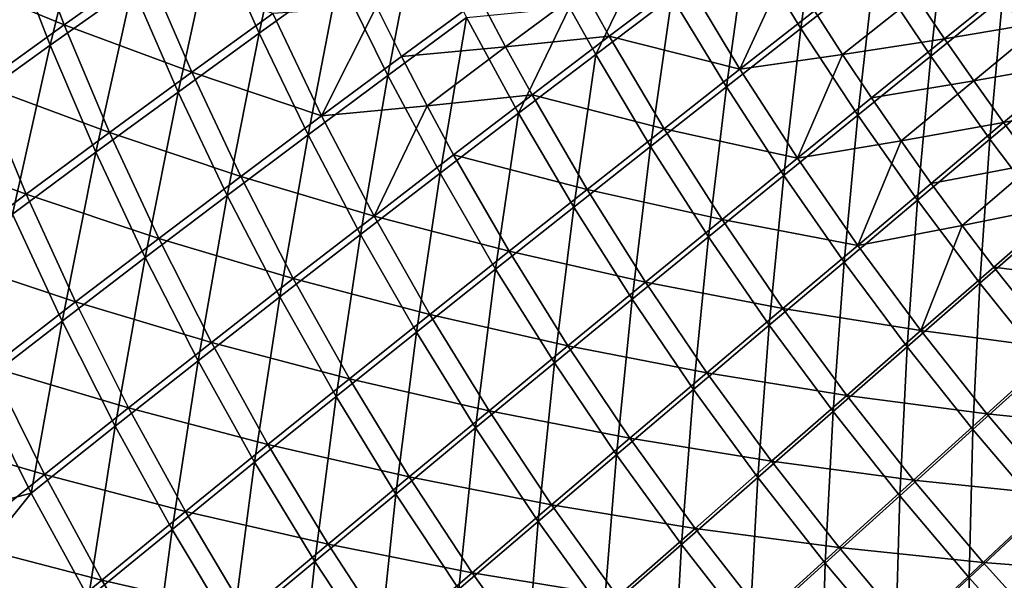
# Model space of a CAD drawing. Header units: metres. Extents: x -1 to 1402, y -1402 to 1.
# Tile 25 of 256: x 123 to 252, y -1099 to -1025. Entities that reach past the tile are written whole.
import ezdxf

# ---------------------------------------------------------------- set-up
doc = ezdxf.new("R2010")
doc.units = ezdxf.units.M

msp = doc.modelspace()

# ---------------------------------------------------------------- linework, layer by layer
at = {"layer": 'None0'}
for points in [[(154.778122, -1026.802612, -169.679413), (148.794235, -1013.282471, -169.705338), (159.262527, -1006.027405, -197.414856)], [(165.248306, -1019.281189, -197.386337), (154.778122, -1026.802612, -169.679413), (159.262527, -1006.027405, -197.414856)], [(127.406929, -1028.372192, -114.610435), (121.896523, -1014.130859, -114.630501), (132.651947, -1006.743225, -142.126801)], [(138.175278, -1020.725891, -142.102386), (127.406929, -1028.372192, -114.610435), (132.651947, -1006.743225, -142.126801)], [(225.805115, -1026.169556, -309.130707), (218.7052, -1014.578491, -309.151428), (228.365189, -1007.28833, -337.338074)], [(235.420792, -1018.640686, -337.318756), (225.805115, -1026.169556, -309.130707), (228.365189, -1007.28833, -337.338074)], [(112.854401, -1018.97583, -85.956863), (129.228622, -1025.696289, -113.321678), (123.761803, -1011.371826, -113.359795)], [(123.761803, -1011.371826, -113.359795), (129.228622, -1025.696289, -113.321678), (139.997864, -1018.058777, -140.832184)], [(242.823395, -1029.782715, -337.301819), (235.420792, -1018.640686, -337.318756), (244.877609, -1011.243591, -365.592804)], [(252.220245, -1022.162476, -365.576721), (242.823395, -1029.782715, -337.301819), (244.877609, -1011.243591, -365.592804)], [(171.664673, -1032.326782, -197.360153), (165.248306, -1019.281189, -197.386337), (175.567413, -1011.930664, -225.196075)], [(181.971222, -1024.713013, -225.168411), (171.664673, -1032.326782, -197.360153), (175.567413, -1011.930664, -225.196075)], [(127.406929, -1028.372192, -114.610435), (116.490311, -1036.236084, -87.232941), (121.896523, -1014.130859, -114.630501)], [(144.158508, -1034.507202, -142.079758), (138.175278, -1020.725891, -142.102386), (148.794235, -1013.282471, -169.705338)], [(154.778122, -1026.802612, -169.679413), (144.158508, -1034.507202, -142.079758), (148.794235, -1013.282471, -169.705338)], [(216.032242, -1033.836304, -281.03244), (208.888321, -1022.00116, -281.054504), (218.7052, -1014.578491, -309.151428)], [(225.805115, -1026.169556, -309.130707), (216.032242, -1033.836304, -281.03244), (218.7052, -1014.578491, -309.151428)], [(259.892365, -1032.871582, -365.562927), (252.220245, -1022.162476, -365.576721), (261.45639, -1014.67627, -393.933563)], [(198.916, -1029.564697, -253.050644), (195.470917, -1023.438232, -253.063049), (205.459183, -1016.001526, -281.066528)], [(208.888321, -1022.00116, -281.054504), (198.916, -1029.564697, -253.050644), (205.459183, -1016.001526, -281.066528)], [(129.228622, -1025.696289, -113.321678), (145.950516, -1031.923218, -140.792801), (139.997864, -1018.058777, -140.832184)], [(139.997864, -1018.058777, -140.832184), (145.950516, -1031.923218, -140.792801), (156.571365, -1024.224976, -168.410736)], [(210.659973, -1019.5979, -279.831482), (217.805664, -1031.511475, -279.797333), (223.983185, -1018.037048, -307.931061)], [(217.805664, -1031.511475, -279.797333), (227.58107, -1023.844421, -307.9151), (223.983185, -1018.037048, -307.931061)], [(112.854401, -1018.97583, -85.956863), (118.309692, -1033.550659, -85.924927), (129.228622, -1025.696289, -113.321678)], [(161.207687, -1040.108521, -169.655594), (154.778122, -1026.802612, -169.679413), (165.248306, -1019.281189, -197.386337)], [(171.664673, -1032.326782, -197.360153), (161.207687, -1040.108521, -169.655594), (165.248306, -1019.281189, -197.386337)], [(233.267395, -1037.541382, -309.112488), (225.805115, -1026.169556, -309.130707), (235.420792, -1018.640686, -337.318756)], [(242.823395, -1029.782715, -337.301819), (233.267395, -1037.541382, -309.112488), (235.420792, -1018.640686, -337.318756)], [(133.391129, -1042.407227, -114.591827), (127.406929, -1028.372192, -114.610435), (138.175278, -1020.725891, -142.102386)], [(144.158508, -1034.507202, -142.079758), (133.391129, -1042.407227, -114.591827), (138.175278, -1020.725891, -142.102386)], [(197.243637, -1020.993896, -251.827316), (200.686401, -1027.160278, -251.808426), (210.659973, -1019.5979, -279.831482)], [(200.686401, -1027.160278, -251.808426), (217.805664, -1031.511475, -279.797333), (210.659973, -1019.5979, -279.831482)], [(240.861938, -1021.94989, -336.109467), (244.612213, -1027.530396, -336.096344), (254.013474, -1019.907043, -364.394623)], [(244.612213, -1027.530396, -336.096344), (257.815887, -1025.322388, -364.383514), (254.013474, -1019.907043, -364.394623)], [(183.747925, -1022.226013, -223.920914), (187.100571, -1028.576782, -223.901138), (197.243637, -1020.993896, -251.827316)], [(187.100571, -1028.576782, -223.901138), (200.686401, -1027.160278, -251.808426), (197.243637, -1020.993896, -251.827316)], [(206.10379, -1041.647217, -253.027863), (198.916, -1029.564697, -253.050644), (208.888321, -1022.00116, -281.054504)], [(216.032242, -1033.836304, -281.03244), (206.10379, -1041.647217, -253.027863), (208.888321, -1022.00116, -281.054504)], [(227.58107, -1023.844421, -307.9151), (231.270966, -1029.596313, -307.900116), (240.861938, -1021.94989, -336.109467)], [(231.270966, -1029.596313, -307.900116), (244.612213, -1027.530396, -336.096344), (240.861938, -1021.94989, -336.109467)], [(156.571365, -1024.224976, -168.410736), (162.982239, -1037.61377, -168.371658), (170.186264, -1023.299622, -196.114609)], [(162.982239, -1037.61377, -168.371658), (173.44072, -1029.836182, -196.094467), (170.186264, -1023.299622, -196.114609)], [(170.186264, -1023.299622, -196.114609), (173.44072, -1029.836182, -196.094467), (183.747925, -1022.226013, -223.920914)], [(173.44072, -1029.836182, -196.094467), (187.100571, -1028.576782, -223.901138), (183.747925, -1022.226013, -223.920914)], [(250.570282, -1040.705811, -337.287292), (242.823395, -1029.782715, -337.301819), (252.220245, -1022.162476, -365.576721)], [(259.892365, -1032.871582, -365.562927), (250.570282, -1040.705811, -337.287292), (252.220245, -1022.162476, -365.576721)], [(145.950516, -1031.923218, -140.792801), (162.982239, -1037.61377, -168.371658), (156.571365, -1024.224976, -168.410736)], [(188.789734, -1037.277466, -225.143295), (181.971222, -1024.713013, -225.168411), (195.470917, -1023.438232, -253.063049)], [(198.916, -1029.564697, -253.050644), (188.789734, -1037.277466, -225.143295), (195.470917, -1023.438232, -253.063049)], [(227.58107, -1023.844421, -307.9151), (217.805664, -1031.511475, -279.797333), (231.270966, -1029.596313, -307.900116)], [(118.309692, -1033.550659, -85.924927), (135.180832, -1039.816284, -113.286201), (129.228622, -1025.696289, -113.321678)], [(129.228622, -1025.696289, -113.321678), (135.180832, -1039.816284, -113.286201), (145.950516, -1031.923218, -140.792801)], [(178.511444, -1045.147339, -197.33638), (171.664673, -1032.326782, -197.360153), (181.971222, -1024.713013, -225.168411)], [(188.789734, -1037.277466, -225.143295), (178.511444, -1045.147339, -197.33638), (181.971222, -1024.713013, -225.168411)], [(244.612213, -1027.530396, -336.096344), (248.449463, -1033.054688, -336.084167), (257.815887, -1025.322388, -364.383514)], [(248.449463, -1033.054688, -336.084167), (261.700897, -1030.682495, -364.373291), (257.815887, -1025.322388, -364.383514)], [(150.602112, -1048.068359, -142.058975), (144.158508, -1034.507202, -142.079758), (154.778122, -1026.802612, -169.679413)], [(161.207687, -1040.108521, -169.655594), (150.602112, -1048.068359, -142.058975), (154.778122, -1026.802612, -169.679413)], [(187.100571, -1028.576782, -223.901138), (190.558609, -1034.871216, -223.882355), (200.686401, -1027.160278, -251.808426)], [(190.558609, -1034.871216, -223.882355), (207.874481, -1039.322144, -251.773697), (200.686401, -1027.160278, -251.808426)], [(200.686401, -1027.160278, -251.808426), (207.874481, -1039.322144, -251.773697), (217.805664, -1031.511475, -279.797333)], [(223.554031, -1045.442993, -281.013062), (216.032242, -1033.836304, -281.03244), (225.805115, -1026.169556, -309.130707)], [(233.267395, -1037.541382, -309.112488), (223.554031, -1045.442993, -281.013062), (225.805115, -1026.169556, -309.130707)], [(122.477867, -1050.514526, -87.219933), (116.490311, -1036.236084, -87.232941), (127.406929, -1028.372192, -114.610435)], [(133.391129, -1042.407227, -114.591827), (122.477867, -1050.514526, -87.219933), (127.406929, -1028.372192, -114.610435)], [(173.44072, -1029.836182, -196.094467), (176.80484, -1036.316528, -196.075256), (187.100571, -1028.576782, -223.901138)], [(176.80484, -1036.316528, -196.075256), (190.558609, -1034.871216, -223.882355), (187.100571, -1028.576782, -223.901138)], [(231.270966, -1029.596313, -307.900116), (235.052277, -1035.29126, -307.886169), (244.612213, -1027.530396, -336.096344)], [(235.052277, -1035.29126, -307.886169), (248.449463, -1033.054688, -336.084167), (244.612213, -1027.530396, -336.096344)], [(173.44072, -1029.836182, -196.094467), (162.982239, -1037.61377, -168.371658), (176.80484, -1036.316528, -196.075256)], [(196.021515, -1049.608398, -225.120773), (188.789734, -1037.277466, -225.143295), (198.916, -1029.564697, -253.050644)], [(206.10379, -1041.647217, -253.027863), (196.021515, -1049.608398, -225.120773), (198.916, -1029.564697, -253.050644)], [(217.805664, -1031.511475, -279.797333), (225.335022, -1043.194092, -279.767273), (231.270966, -1029.596313, -307.900116)], [(225.335022, -1043.194092, -279.767273), (235.052277, -1035.29126, -307.886169), (231.270966, -1029.596313, -307.900116)], [(241.088898, -1048.684326, -309.096893), (233.267395, -1037.541382, -309.112488), (242.823395, -1029.782715, -337.301819)], [(250.570282, -1040.705811, -337.287292), (241.088898, -1048.684326, -309.096893), (242.823395, -1029.782715, -337.301819)], [(248.449463, -1033.054688, -336.084167), (252.373032, -1038.521362, -336.072998), (261.700897, -1030.682495, -364.373291)], [(252.373032, -1038.521362, -336.072998), (265.667816, -1035.986084, -364.364014), (261.700897, -1030.682495, -364.373291)], [(135.180832, -1039.816284, -113.286201), (152.374191, -1045.568848, -140.756546), (145.950516, -1031.923218, -140.792801)], [(145.950516, -1031.923218, -140.792801), (152.374191, -1045.568848, -140.756546), (162.982239, -1037.61377, -168.371658)], [(168.083054, -1053.182129, -169.633957), (161.207687, -1040.108521, -169.655594), (171.664673, -1032.326782, -197.360153)], [(178.511444, -1045.147339, -197.33638), (168.083054, -1053.182129, -169.633957), (171.664673, -1032.326782, -197.360153)], [(207.874481, -1039.322144, -251.773697), (225.335022, -1043.194092, -279.767273), (217.805664, -1031.511475, -279.797333)], [(107.242844, -1041.635864, -58.647087), (124.264015, -1047.916016, -85.89521), (118.309692, -1033.550659, -85.924927)], [(118.309692, -1033.550659, -85.924927), (124.264015, -1047.916016, -85.89521), (135.180832, -1039.816284, -113.286201)], [(235.052277, -1035.29126, -307.886169), (238.924408, -1040.927368, -307.87326), (248.449463, -1033.054688, -336.084167)], [(238.924408, -1040.927368, -307.87326), (252.373032, -1038.521362, -336.072998), (248.449463, -1033.054688, -336.084167)], [(258.658752, -1051.401367, -337.275299), (250.570282, -1040.705811, -337.287292), (259.892365, -1032.871582, -365.562927)], [(139.84993, -1056.215942, -114.574738), (133.391129, -1042.407227, -114.591827), (144.158508, -1034.507202, -142.079758)], [(150.602112, -1048.068359, -142.058975), (139.84993, -1056.215942, -114.574738), (144.158508, -1034.507202, -142.079758)], [(176.80484, -1036.316528, -196.075256), (180.27829, -1042.738647, -196.056992), (190.558609, -1034.871216, -223.882355)], [(180.27829, -1042.738647, -196.056992), (197.789124, -1047.282593, -223.847794), (190.558609, -1034.871216, -223.882355)], [(190.558609, -1034.871216, -223.882355), (197.789124, -1047.282593, -223.847794), (207.874481, -1039.322144, -251.773697)], [(213.685074, -1053.491455, -253.007828), (206.10379, -1041.647217, -253.027863), (216.032242, -1033.836304, -281.03244)], [(223.554031, -1045.442993, -281.013062), (213.685074, -1053.491455, -253.007828), (216.032242, -1033.836304, -281.03244)], [(162.982239, -1037.61377, -168.371658), (169.847137, -1050.770874, -168.336136), (176.80484, -1036.316528, -196.075256)], [(169.847137, -1050.770874, -168.336136), (180.27829, -1042.738647, -196.056992), (176.80484, -1036.316528, -196.075256)], [(235.052277, -1035.29126, -307.886169), (225.335022, -1043.194092, -279.767273), (238.924408, -1040.927368, -307.87326)], [(252.373032, -1038.521362, -336.072998), (256.382233, -1043.928955, -336.062805), (265.667816, -1035.986084, -364.364014)], [(152.374191, -1045.568848, -140.756546), (169.847137, -1050.770874, -168.336136), (162.982239, -1037.61377, -168.371658)], [(185.787308, -1057.72583, -197.315063), (178.511444, -1045.147339, -197.33638), (188.789734, -1037.277466, -225.143295)], [(196.021515, -1049.608398, -225.120773), (185.787308, -1057.72583, -197.315063), (188.789734, -1037.277466, -225.143295)], [(231.450058, -1056.809814, -280.99646), (223.554031, -1045.442993, -281.013062), (233.267395, -1037.541382, -309.112488)], [(241.088898, -1048.684326, -309.096893), (231.450058, -1056.809814, -280.99646), (233.267395, -1037.541382, -309.112488)], [(238.924408, -1040.927368, -307.87326), (242.886642, -1046.503418, -307.861359), (252.373032, -1038.521362, -336.072998)], [(242.886642, -1046.503418, -307.861359), (256.382233, -1043.928955, -336.062805), (252.373032, -1038.521362, -336.072998)], [(124.264015, -1047.916016, -85.89521), (141.618561, -1053.711426, -113.253525), (135.180832, -1039.816284, -113.286201)], [(135.180832, -1039.816284, -113.286201), (141.618561, -1053.711426, -113.253525), (152.374191, -1045.568848, -140.756546)], [(157.506561, -1061.390015, -142.0401), (150.602112, -1048.068359, -142.058975), (161.207687, -1040.108521, -169.655594)], [(168.083054, -1053.182129, -169.633957), (157.506561, -1061.390015, -142.0401), (161.207687, -1040.108521, -169.655594)], [(197.789124, -1047.282593, -223.847794), (215.461975, -1051.243408, -251.743134), (207.874481, -1039.322144, -251.773697)], [(207.874481, -1039.322144, -251.773697), (215.461975, -1051.243408, -251.743134), (225.335022, -1043.194092, -279.767273)], [(225.335022, -1043.194092, -279.767273), (233.243027, -1054.631592, -279.741516), (238.924408, -1040.927368, -307.87326)], [(233.243027, -1054.631592, -279.741516), (242.886642, -1046.503418, -307.861359), (238.924408, -1040.927368, -307.87326)], [(249.266464, -1059.588257, -309.084015), (241.088898, -1048.684326, -309.096893), (250.570282, -1040.705811, -337.287292)], [(258.658752, -1051.401367, -337.275299), (249.266464, -1059.588257, -309.084015), (250.570282, -1040.705811, -337.287292)], [(107.242844, -1041.635864, -58.647087), (113.202232, -1056.234253, -58.624962), (124.264015, -1047.916016, -85.89521)], [(128.953644, -1064.561035, -87.208), (122.477867, -1050.514526, -87.219933), (133.391129, -1042.407227, -114.591827)], [(139.84993, -1056.215942, -114.574738), (128.953644, -1064.561035, -87.208), (133.391129, -1042.407227, -114.591827)], [(180.27829, -1042.738647, -196.056992), (169.847137, -1050.770874, -168.336136), (187.551392, -1055.398926, -196.023407)], [(197.789124, -1047.282593, -223.847794), (180.27829, -1042.738647, -196.056992), (187.551392, -1055.398926, -196.023407)], [(203.662323, -1061.691284, -225.100998), (196.021515, -1049.608398, -225.120773), (206.10379, -1041.647217, -253.027863)], [(213.685074, -1053.491455, -253.007828), (203.662323, -1061.691284, -225.100998), (206.10379, -1041.647217, -253.027863)], [(215.461975, -1051.243408, -251.743134), (233.243027, -1054.631592, -279.741516), (225.335022, -1043.194092, -279.767273)], [(242.886642, -1046.503418, -307.861359), (246.938278, -1052.017578, -307.850555), (256.382233, -1043.928955, -336.062805)], [(246.938278, -1052.017578, -307.850555), (260.47644, -1049.276367, -336.053619), (256.382233, -1043.928955, -336.062805)], [(175.403137, -1066.005615, -169.614594), (168.083054, -1053.182129, -169.633957), (178.511444, -1045.147339, -197.33638)], [(185.787308, -1057.72583, -197.315063), (175.403137, -1066.005615, -169.614594), (178.511444, -1045.147339, -197.33638)], [(141.618561, -1053.711426, -113.253525), (159.267014, -1058.975708, -140.723557), (152.374191, -1045.568848, -140.756546)], [(152.374191, -1045.568848, -140.756546), (159.267014, -1058.975708, -140.723557), (169.847137, -1050.770874, -168.336136)], [(221.655624, -1065.084717, -252.990677), (213.685074, -1053.491455, -253.007828), (223.554031, -1045.442993, -281.013062)], [(231.450058, -1056.809814, -280.99646), (221.655624, -1065.084717, -252.990677), (223.554031, -1045.442993, -281.013062)], [(242.886642, -1046.503418, -307.861359), (233.243027, -1054.631592, -279.741516), (246.938278, -1052.017578, -307.850555)], [(113.202232, -1056.234253, -58.624962), (130.717758, -1062.050781, -85.867844), (124.264015, -1047.916016, -85.89521)], [(124.264015, -1047.916016, -85.89521), (130.717758, -1062.050781, -85.867844), (141.618561, -1053.711426, -113.253525)], [(197.789124, -1047.282593, -223.847794), (187.551392, -1055.398926, -196.023407), (205.434784, -1059.443726, -223.817383)], [(215.461975, -1051.243408, -251.743134), (197.789124, -1047.282593, -223.847794), (205.434784, -1059.443726, -223.817383)], [(146.784119, -1069.778564, -114.559212), (139.84993, -1056.215942, -114.574738), (150.602112, -1048.068359, -142.058975)], [(157.506561, -1061.390015, -142.0401), (146.784119, -1069.778564, -114.559212), (150.602112, -1048.068359, -142.058975)], [(239.71666, -1067.925537, -280.982758), (231.450058, -1056.809814, -280.99646), (241.088898, -1048.684326, -309.096893)], [(249.266464, -1059.588257, -309.084015), (239.71666, -1067.925537, -280.982758), (241.088898, -1048.684326, -309.096893)], [(128.953644, -1064.561035, -87.208), (117.915749, -1073.112793, -59.963802), (122.477867, -1050.514526, -87.219933)], [(193.487671, -1070.046509, -197.296341), (185.787308, -1057.72583, -197.315063), (196.021515, -1049.608398, -225.120773)], [(203.662323, -1061.691284, -225.100998), (193.487671, -1070.046509, -197.296341), (196.021515, -1049.608398, -225.120773)], [(246.938278, -1052.017578, -307.850555), (251.078583, -1057.468628, -307.84079), (260.47644, -1049.276367, -336.053619)], [(251.078583, -1057.468628, -307.84079), (268.916443, -1059.784058, -336.038391), (260.47644, -1049.276367, -336.053619)], [(159.267014, -1058.975708, -140.723557), (177.163116, -1063.677246, -168.304276), (169.847137, -1050.770874, -168.336136)], [(169.847137, -1050.770874, -168.336136), (177.163116, -1063.677246, -168.304276), (187.551392, -1055.398926, -196.023407)], [(215.461975, -1051.243408, -251.743134), (205.434784, -1059.443726, -223.817383), (223.443649, -1062.908813, -251.716919)], [(215.461975, -1051.243408, -251.743134), (223.443649, -1062.908813, -251.716919), (233.243027, -1054.631592, -279.741516)], [(257.7948, -1070.242065, -309.073914), (249.266464, -1059.588257, -309.084015), (258.658752, -1051.401367, -337.275299)], [(233.243027, -1054.631592, -279.741516), (241.523666, -1065.810547, -279.720123), (246.938278, -1052.017578, -307.850555)], [(241.523666, -1065.810547, -279.720123), (251.078583, -1057.468628, -307.84079), (246.938278, -1052.017578, -307.850555)], [(130.717758, -1062.050781, -85.867844), (148.540115, -1067.36084, -113.223778), (141.618561, -1053.711426, -113.253525)], [(141.618561, -1053.711426, -113.253525), (148.540115, -1067.36084, -113.223778), (159.267014, -1058.975708, -140.723557)], [(164.870972, -1074.453491, -142.023209), (157.506561, -1061.390015, -142.0401), (168.083054, -1053.182129, -169.633957)], [(175.403137, -1066.005615, -169.614594), (164.870972, -1074.453491, -142.023209), (168.083054, -1053.182129, -169.633957)], [(211.707413, -1073.511719, -225.084045), (203.662323, -1061.691284, -225.100998), (213.685074, -1053.491455, -253.007828)], [(221.655624, -1065.084717, -252.990677), (211.707413, -1073.511719, -225.084045), (213.685074, -1053.491455, -253.007828)], [(177.163116, -1063.677246, -168.304276), (195.25528, -1067.799072, -195.993866), (187.551392, -1055.398926, -196.023407)], [(187.551392, -1055.398926, -196.023407), (195.25528, -1067.799072, -195.993866), (205.434784, -1059.443726, -223.817383)], [(223.443649, -1062.908813, -251.716919), (241.523666, -1065.810547, -279.720123), (233.243027, -1054.631592, -279.741516)], [(113.202232, -1056.234253, -58.624962), (119.674248, -1070.596558, -58.604622), (130.717758, -1062.050781, -85.867844)], [(135.918701, -1078.354858, -87.197159), (128.953644, -1064.561035, -87.208), (139.84993, -1056.215942, -114.574738)], [(146.784119, -1069.778564, -114.559212), (135.918701, -1078.354858, -87.197159), (139.84993, -1056.215942, -114.574738)], [(230.01123, -1076.414063, -252.976501), (221.655624, -1065.084717, -252.990677), (231.450058, -1056.809814, -280.99646)], [(239.71666, -1067.925537, -280.982758), (230.01123, -1076.414063, -252.976501), (231.450058, -1056.809814, -280.99646)], [(183.162979, -1078.561401, -169.597565), (175.403137, -1066.005615, -169.614594), (185.787308, -1057.72583, -197.315063)], [(193.487671, -1070.046509, -197.296341), (183.162979, -1078.561401, -169.597565), (185.787308, -1057.72583, -197.315063)], [(251.078583, -1057.468628, -307.84079), (241.523666, -1065.810547, -279.720123), (259.621704, -1068.174561, -307.824585)], [(251.078583, -1057.468628, -307.84079), (259.621704, -1068.174561, -307.824585), (268.916443, -1059.784058, -336.038391)], [(148.540115, -1067.36084, -113.223778), (166.626114, -1072.123535, -140.693985), (159.267014, -1058.975708, -140.723557)], [(159.267014, -1058.975708, -140.723557), (166.626114, -1072.123535, -140.693985), (177.163116, -1063.677246, -168.304276)], [(195.25528, -1067.799072, -195.993866), (213.490143, -1071.337891, -223.79129), (205.434784, -1059.443726, -223.817383)], [(205.434784, -1059.443726, -223.817383), (213.490143, -1071.337891, -223.79129), (223.443649, -1062.908813, -251.716919)], [(248.348099, -1078.77771, -280.971985), (239.71666, -1067.925537, -280.982758), (249.266464, -1059.588257, -309.084015)], [(257.7948, -1070.242065, -309.073914), (248.348099, -1078.77771, -280.971985), (249.266464, -1059.588257, -309.084015)], [(119.674248, -1070.596558, -58.604622), (137.669434, -1075.93335, -85.842941), (130.717758, -1062.050781, -85.867844)], [(130.717758, -1062.050781, -85.867844), (137.669434, -1075.93335, -85.842941), (148.540115, -1067.36084, -113.223778)], [(154.193024, -1083.075195, -114.545311), (146.784119, -1069.778564, -114.559212), (157.506561, -1061.390015, -142.0401)], [(164.870972, -1074.453491, -142.023209), (154.193024, -1083.075195, -114.545311), (157.506561, -1061.390015, -142.0401)], [(201.607239, -1082.093506, -197.280304), (193.487671, -1070.046509, -197.296341), (203.662323, -1061.691284, -225.100998)], [(211.707413, -1073.511719, -225.084045), (201.607239, -1082.093506, -197.280304), (203.662323, -1061.691284, -225.100998)], [(213.490143, -1071.337891, -223.79129), (231.813095, -1074.303711, -251.695175), (223.443649, -1062.908813, -251.716919)], [(223.443649, -1062.908813, -251.716919), (231.813095, -1074.303711, -251.695175), (241.523666, -1065.810547, -279.720123)], [(124.913048, -1087.126099, -59.959171), (117.915749, -1073.112793, -59.963802), (128.953644, -1064.561035, -87.208)], [(135.918701, -1078.354858, -87.197159), (124.913048, -1087.126099, -59.959171), (128.953644, -1064.561035, -87.208)], [(166.626114, -1072.123535, -140.693985), (184.925278, -1076.313965, -168.27626), (177.163116, -1063.677246, -168.304276)], [(177.163116, -1063.677246, -168.304276), (184.925278, -1076.313965, -168.27626), (195.25528, -1067.799072, -195.993866)], [(172.69014, -1087.240112, -142.008362), (164.870972, -1074.453491, -142.023209), (175.403137, -1066.005615, -169.614594)], [(183.162979, -1078.561401, -169.597565), (172.69014, -1087.240112, -142.008362), (175.403137, -1066.005615, -169.614594)], [(220.152023, -1085.05542, -225.070053), (211.707413, -1073.511719, -225.084045), (221.655624, -1065.084717, -252.990677)], [(230.01123, -1076.414063, -252.976501), (220.152023, -1085.05542, -225.070053), (221.655624, -1065.084717, -252.990677)], [(231.813095, -1074.303711, -251.695175), (250.170135, -1076.717651, -279.703308), (241.523666, -1065.810547, -279.720123)], [(241.523666, -1065.810547, -279.720123), (250.170135, -1076.717651, -279.703308), (259.621704, -1068.174561, -307.824585)], [(137.669434, -1075.93335, -85.842941), (155.942749, -1080.74353, -113.197105), (148.540115, -1067.36084, -113.223778)], [(148.540115, -1067.36084, -113.223778), (155.942749, -1080.74353, -113.197105), (166.626114, -1072.123535, -140.693985)], [(184.925278, -1076.313965, -168.27626), (203.384293, -1079.921509, -195.968506), (195.25528, -1067.799072, -195.993866)], [(195.25528, -1067.799072, -195.993866), (203.384293, -1079.921509, -195.968506), (213.490143, -1071.337891, -223.79129)], [(238.745697, -1087.466187, -252.965408), (230.01123, -1076.414063, -252.976501), (239.71666, -1067.925537, -280.982758)], [(248.348099, -1078.77771, -280.971985), (238.745697, -1087.466187, -252.965408), (239.71666, -1067.925537, -280.982758)], [(250.170135, -1076.717651, -279.703308), (268.507355, -1078.608276, -307.812897), (259.621704, -1068.174561, -307.824585)], [(143.37262, -1091.87561, -87.187462), (135.918701, -1078.354858, -87.197159), (146.784119, -1069.778564, -114.559212)], [(154.193024, -1083.075195, -114.545311), (143.37262, -1091.87561, -87.187462), (146.784119, -1069.778564, -114.559212)], [(108.490311, -1079.35791, -31.468225), (126.6576, -1084.700562, -58.586155), (119.674248, -1070.596558, -58.604622)], [(119.674248, -1070.596558, -58.604622), (126.6576, -1084.700562, -58.586155), (137.669434, -1075.93335, -85.842941)], [(191.356873, -1090.83252, -169.582993), (183.162979, -1078.561401, -169.597565), (193.487671, -1070.046509, -197.296341)], [(201.607239, -1082.093506, -197.280304), (191.356873, -1090.83252, -169.582993), (193.487671, -1070.046509, -197.296341)], [(257.331177, -1089.35083, -280.964233), (248.348099, -1078.77771, -280.971985), (257.7948, -1070.242065, -309.073914)], [(155.942749, -1080.74353, -113.197105), (174.446594, -1084.992554, -140.667969), (166.626114, -1072.123535, -140.693985)], [(166.626114, -1072.123535, -140.693985), (174.446594, -1084.992554, -140.667969), (184.925278, -1076.313965, -168.27626)], [(203.384293, -1079.921509, -195.968506), (221.948395, -1082.949463, -223.769653), (213.490143, -1071.337891, -223.79129)], [(213.490143, -1071.337891, -223.79129), (221.948395, -1082.949463, -223.769653), (231.813095, -1074.303711, -251.695175)], [(111.038277, -1090.737061, -32.846554), (117.915749, -1073.112793, -59.963802), (124.913048, -1087.126099, -59.959171)], [(210.140762, -1093.850708, -197.267059), (201.607239, -1082.093506, -197.280304), (211.707413, -1073.511719, -225.084045)], [(220.152023, -1085.05542, -225.070053), (210.140762, -1093.850708, -197.267059), (211.707413, -1073.511719, -225.084045)], [(162.071396, -1096.086304, -114.533089), (154.193024, -1083.075195, -114.545311), (164.870972, -1074.453491, -142.023209)], [(172.69014, -1087.240112, -142.008362), (162.071396, -1096.086304, -114.533089), (164.870972, -1074.453491, -142.023209)], [(221.948395, -1082.949463, -223.769653), (240.562988, -1085.413574, -251.67804), (231.813095, -1074.303711, -251.695175)], [(231.813095, -1074.303711, -251.695175), (240.562988, -1085.413574, -251.67804), (250.170135, -1076.717651, -279.703308)], [(126.6576, -1084.700562, -58.586155), (145.11644, -1089.541992, -85.820633), (137.669434, -1075.93335, -85.842941)], [(137.669434, -1075.93335, -85.842941), (145.11644, -1089.541992, -85.820633), (155.942749, -1080.74353, -113.197105)], [(174.446594, -1084.992554, -140.667969), (193.127884, -1088.662231, -168.252213), (184.925278, -1076.313965, -168.27626)], [(184.925278, -1076.313965, -168.27626), (193.127884, -1088.662231, -168.252213), (203.384293, -1079.921509, -195.968506)], [(228.989502, -1096.307739, -225.059082), (220.152023, -1085.05542, -225.070053), (230.01123, -1076.414063, -252.976501)], [(238.745697, -1087.466187, -252.965408), (228.989502, -1096.307739, -225.059082), (230.01123, -1076.414063, -252.976501)], [(240.562988, -1085.413574, -251.67804), (259.173187, -1087.338745, -279.691132), (250.170135, -1076.717651, -279.703308)], [(250.170135, -1076.717651, -279.703308), (259.173187, -1087.338745, -279.691132), (268.507355, -1078.608276, -307.812897)], [(132.412628, -1100.859741, -59.955048), (124.913048, -1087.126099, -59.959171), (135.918701, -1078.354858, -87.197159)], [(143.37262, -1091.87561, -87.187462), (132.412628, -1100.859741, -59.955048), (135.918701, -1078.354858, -87.197159)], [(180.958099, -1099.731445, -141.995651), (172.69014, -1087.240112, -142.008362), (183.162979, -1078.561401, -169.597565)], [(191.356873, -1090.83252, -169.582993), (180.958099, -1099.731445, -141.995651), (183.162979, -1078.561401, -169.597565)], [(247.845795, -1098.225586, -252.957367), (238.745697, -1087.466187, -252.965408), (248.348099, -1078.77771, -280.971985)], [(257.331177, -1089.35083, -280.964233), (247.845795, -1098.225586, -252.957367), (248.348099, -1078.77771, -280.971985)], [(108.490311, -1079.35791, -31.468225), (115.505791, -1093.670898, -31.454584), (126.6576, -1084.700562, -58.586155)], [(193.127884, -1088.662231, -168.252213), (211.931259, -1091.749146, -195.947479), (203.384293, -1079.921509, -195.968506)], [(203.384293, -1079.921509, -195.968506), (211.931259, -1091.749146, -195.947479), (221.948395, -1082.949463, -223.769653)], [(145.11644, -1089.541992, -85.820633), (163.821564, -1093.838745, -113.173645), (155.942749, -1080.74353, -113.197105)], [(155.942749, -1080.74353, -113.197105), (163.821564, -1093.838745, -113.173645), (174.446594, -1084.992554, -140.667969)], [(199.979141, -1102.801392, -169.570953), (191.356873, -1090.83252, -169.582993), (201.607239, -1082.093506, -197.280304)], [(210.140762, -1093.850708, -197.267059), (199.979141, -1102.801392, -169.570953), (201.607239, -1082.093506, -197.280304)], [(151.310242, -1105.103027, -87.178947), (143.37262, -1091.87561, -87.187462), (154.193024, -1083.075195, -114.545311)], [(162.071396, -1096.086304, -114.533089), (151.310242, -1105.103027, -87.178947), (154.193024, -1083.075195, -114.545311)], [(211.931259, -1091.749146, -195.947479), (230.801727, -1094.262695, -223.752609), (221.948395, -1082.949463, -223.769653)], [(221.948395, -1082.949463, -223.769653), (230.801727, -1094.262695, -223.752609), (240.562988, -1085.413574, -251.67804)], [(115.505791, -1093.670898, -31.454584), (134.149918, -1098.524292, -58.569637), (126.6576, -1084.700562, -58.586155)], [(126.6576, -1084.700562, -58.586155), (134.149918, -1098.524292, -58.569637), (145.11644, -1089.541992, -85.820633)], [(163.821564, -1093.838745, -113.173645), (182.722549, -1097.562866, -140.645645), (174.446594, -1084.992554, -140.667969)], [(174.446594, -1084.992554, -140.667969), (182.722549, -1097.562866, -140.645645), (193.127884, -1088.662231, -168.252213)], [(219.081177, -1105.302734, -197.256699), (210.140762, -1093.850708, -197.267059), (220.152023, -1085.05542, -225.070053)], [(228.989502, -1096.307739, -225.059082), (219.081177, -1105.302734, -197.256699), (220.152023, -1085.05542, -225.070053)], [(230.801727, -1094.262695, -223.752609), (249.683578, -1096.223389, -251.665665), (240.562988, -1085.413574, -251.67804)], [(240.562988, -1085.413574, -251.67804), (249.683578, -1096.223389, -251.665665), (259.173187, -1087.338745, -279.691132)], [(115.318573, -1099.063721, -32.846577), (111.038277, -1090.737061, -32.846554), (124.913048, -1087.126099, -59.959171)], [(115.318573, -1099.063721, -32.846577), (124.913048, -1087.126099, -59.959171), (132.412628, -1100.859741, -59.955048)], [(170.413086, -1108.79248, -114.522629), (162.071396, -1096.086304, -114.533089), (172.69014, -1087.240112, -142.008362)], [(180.958099, -1099.731445, -141.995651), (170.413086, -1108.79248, -114.522629), (172.69014, -1087.240112, -142.008362)], [(238.206589, -1107.253662, -225.051163), (228.989502, -1096.307739, -225.059082), (238.745697, -1087.466187, -252.965408)], [(247.845795, -1098.225586, -252.957367), (238.206589, -1107.253662, -225.051163), (238.745697, -1087.466187, -252.965408)], [(249.683578, -1096.223389, -251.665665), (268.523743, -1097.661255, -279.683716), (259.173187, -1087.338745, -279.691132)], [(182.722549, -1097.562866, -140.645645), (201.763382, -1100.703979, -168.232285), (193.127884, -1088.662231, -168.252213)], [(193.127884, -1088.662231, -168.252213), (201.763382, -1100.703979, -168.232285), (211.931259, -1091.749146, -195.947479)], [(134.149918, -1098.524292, -58.569637), (153.05397, -1102.855103, -85.801018), (145.11644, -1089.541992, -85.820633)], [(145.11644, -1089.541992, -85.820633), (153.05397, -1102.855103, -85.801018), (163.821564, -1093.838745, -113.173645)], [(257.296722, -1108.676636, -252.952393), (247.845795, -1098.225586, -252.957367), (257.331177, -1089.35083, -280.964233)], [(189.668839, -1111.908936, -141.985153), (180.958099, -1099.731445, -141.995651), (191.356873, -1090.83252, -169.582993)], [(199.979141, -1102.801392, -169.570953), (189.668839, -1111.908936, -141.985153), (191.356873, -1090.83252, -169.582993)], [(201.763382, -1100.703979, -168.232285), (220.887939, -1103.265259, -195.930908), (211.931259, -1091.749146, -195.947479)], [(211.931259, -1091.749146, -195.947479), (220.887939, -1103.265259, -195.930908), (230.801727, -1094.262695, -223.752609)], [(140.409607, -1114.293091, -59.951435), (132.412628, -1100.859741, -59.955048), (143.37262, -1091.87561, -87.187462)], [(151.310242, -1105.103027, -87.178947), (140.409607, -1114.293091, -59.951435), (143.37262, -1091.87561, -87.187462)], [(115.505791, -1093.670898, -31.454584), (123.043243, -1107.697632, -31.442381), (134.149918, -1098.524292, -58.569637)], [(153.05397, -1102.855103, -85.801018), (172.170654, -1106.62561, -113.153519), (163.821564, -1093.838745, -113.173645)], [(163.821564, -1093.838745, -113.173645), (172.170654, -1106.62561, -113.153519), (182.722549, -1097.562866, -140.645645)], [(209.022354, -1114.45166, -169.561539), (199.979141, -1102.801392, -169.570953), (210.140762, -1093.850708, -197.267059)], [(219.081177, -1105.302734, -197.256699), (209.022354, -1114.45166, -169.561539), (210.140762, -1093.850708, -197.267059)], [(220.887939, -1103.265259, -195.930908), (240.039856, -1105.261719, -223.74028), (230.801727, -1094.262695, -223.752609)], [(230.801727, -1094.262695, -223.752609), (240.039856, -1105.261719, -223.74028), (249.683578, -1096.223389, -251.665665)], [(159.725494, -1118.016724, -87.171654), (151.310242, -1105.103027, -87.178947), (162.071396, -1096.086304, -114.533089)], [(170.413086, -1108.79248, -114.522629), (159.725494, -1118.016724, -87.171654), (162.071396, -1096.086304, -114.533089)], [(228.415161, -1116.434937, -197.249191), (219.081177, -1105.302734, -197.256699), (228.989502, -1096.307739, -225.059082)], [(238.206589, -1107.253662, -225.051163), (228.415161, -1116.434937, -197.249191), (228.989502, -1096.307739, -225.059082)], [(240.039856, -1105.261719, -223.74028), (259.164948, -1106.71936, -251.658142), (249.683578, -1096.223389, -251.665665)], [(259.164948, -1106.71936, -251.658142), (268.523743, -1097.661255, -279.683716), (249.683578, -1096.223389, -251.665665)], [(172.170654, -1106.62561, -113.153519), (191.446213, -1109.81543, -140.627136), (182.722549, -1097.562866, -140.645645)], [(182.722549, -1097.562866, -140.645645), (191.446213, -1109.81543, -140.627136), (201.763382, -1100.703979, -168.232285)], [(247.788544, -1117.878418, -225.046234), (238.206589, -1107.253662, -225.051163), (247.845795, -1098.225586, -252.957367)], [(257.296722, -1108.676636, -252.952393), (247.788544, -1117.878418, -225.046234), (247.845795, -1098.225586, -252.957367)], [(123.043243, -1107.697632, -31.442381), (142.14653, -1112.045288, -58.555145), (134.149918, -1098.524292, -58.569637)], [(134.149918, -1098.524292, -58.569637), (142.14653, -1112.045288, -58.555145), (153.05397, -1102.855103, -85.801018)]]:
    msp.add_3dface(points, dxfattribs=at)
at = {"layer": 'None01'}
for points in [[(816.776855, -1069.074585, -541.977783), (444.878021, -704.354675, -541.977783), (229.878082, -482.175842, -541.977783)], [(816.776855, -1069.074585, -541.977783), (229.878082, -482.175842, -541.977783), (816.776855, -1069.074585, -521.977783)], [(229.878082, -482.175842, -541.977783), (229.878082, -482.175842, -521.977783), (816.776855, -1069.074585, -521.977783)], [(229.878082, -482.175842, -521.977783), (444.878021, -704.354675, -521.977783), (816.776855, -1069.074585, -521.977783)], [(439.14267, -712.545654, -541.977783), (802.634766, -1083.216797, -541.977783), (215.735947, -496.317963, -541.977783)], [(215.735947, -496.317963, -521.977783), (215.735947, -496.317963, -541.977783), (802.634766, -1083.216797, -521.977783)], [(215.735947, -496.317963, -541.977783), (802.634766, -1083.216797, -541.977783), (802.634766, -1083.216797, -521.977783)], [(215.735947, -496.317963, -521.977783), (802.634766, -1083.216797, -521.977783), (439.14267, -712.545654, -521.977783)]]:
    msp.add_3dface(points, dxfattribs=at)

doc.saveas('drawing.dxf')
